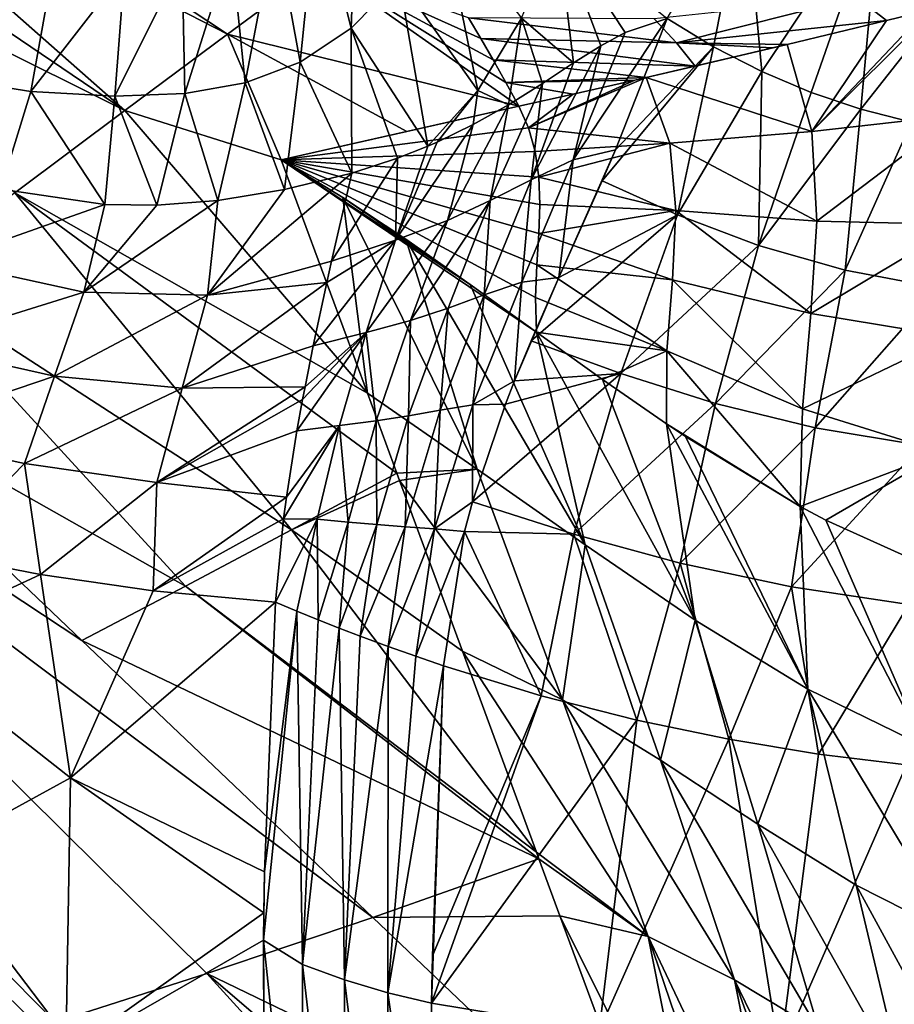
# Model space of a CAD drawing. Header units: millimetres. Extents: x -84 to 84, y -375 to 242.
# Tile 59 of 166: x -22 to -5, y 13 to 32. Entities that reach past the tile are written whole.
import ezdxf

# ---------------------------------------------------------------- set-up
doc = ezdxf.new("R2010")
doc.units = ezdxf.units.MM
doc.header["$LTSCALE"] = 81.481481
for name, color, linetype in [('10', 7, 'CONTINUOUS'), ('12', 7, 'CONTINUOUS'), ('13', 7, 'CONTINUOUS'), ('14', 7, 'CONTINUOUS'), ('19', 7, 'CONTINUOUS'), ('20', 7, 'CONTINUOUS'), ('22', 7, 'CONTINUOUS'), ('23', 7, 'CONTINUOUS'), ('25', 7, 'CONTINUOUS'), ('26', 7, 'CONTINUOUS'), ('28', 7, 'CONTINUOUS'), ('6', 7, 'CONTINUOUS'), ('8', 7, 'CONTINUOUS'), ('9', 7, 'CONTINUOUS')]:
    doc.layers.add(name, color=color, linetype=linetype)

msp = doc.modelspace()

# ---------------------------------------------------------------- linework, layer by layer
at = {"layer": '10', "color": 7, "linetype": 'CONTINUOUS', "true_color": 0x69ffac}
for points in [[(-16.403, 34.25, -12.362), (-15.631, 35.086, -12.825), (-15.748, 31.678, -15.052), (-16.403, 34.25, -12.362)], [(-15.748, 31.678, -15.052), (-15.631, 35.086, -12.825), (-14.829, 32.623, -15.532), (-15.748, 31.678, -15.052)], [(-17.213, 33.656, -11.809), (-16.403, 34.25, -12.362), (-16.734, 31.028, -14.428), (-17.213, 33.656, -11.809)], [(-16.734, 31.028, -14.428), (-16.403, 34.25, -12.362), (-15.748, 31.678, -15.052), (-16.734, 31.028, -14.428)], [(-14.829, 32.623, -15.532), (-14.009, 33.894, -15.884), (-13.315, 30.482, -18.036), (-14.829, 32.623, -15.532)], [(-13.315, 30.482, -18.036), (-14.009, 33.894, -15.884), (-12.475, 31.874, -18.356), (-13.315, 30.482, -18.036)], [(-18.062, 33.25, -11.13), (-17.213, 33.656, -11.809), (-17.789, 30.626, -13.629), (-18.062, 33.25, -11.13)], [(-17.789, 30.626, -13.629), (-17.213, 33.656, -11.809), (-16.734, 31.028, -14.428), (-17.789, 30.626, -13.629)], [(-11.471, 31.012, -19.467), (-12.475, 31.874, -18.356), (-11.777, 33.573, -18.534), (-11.471, 31.012, -19.467)], [(-9.668, 31.867, -20.62), (-10.476, 31.596, -20.105), (-11.777, 33.573, -18.534), (-9.668, 31.867, -20.62)], [(-10.476, 31.596, -20.105), (-10.946, 31.341, -19.805), (-11.777, 33.573, -18.534), (-10.476, 31.596, -20.105)], [(-10.946, 31.341, -19.805), (-11.471, 31.012, -19.467), (-11.777, 33.573, -18.534), (-10.946, 31.341, -19.805)], [(-19, 32.976, -10.281), (-18.062, 33.25, -11.13), (-18.953, 30.42, -12.619), (-19, 32.976, -10.281)], [(-18.953, 30.42, -12.619), (-18.062, 33.25, -11.13), (-17.789, 30.626, -13.629), (-18.953, 30.42, -12.619)], [(-20.113, 32.786, -9.226), (-19, 32.976, -10.281), (-20.296, 30.368, -11.367), (-20.113, 32.786, -9.226)], [(-20.296, 30.368, -11.367), (-19, 32.976, -10.281), (-18.953, 30.42, -12.619), (-20.296, 30.368, -11.367)], [(-23.317, 32.729, -6.515), (-21.518, 32.674, -7.954), (-23.891, 30.774, -8.131), (-23.317, 32.729, -6.515)], [(-23.891, 30.774, -8.131), (-21.518, 32.674, -7.954), (-21.912, 30.462, -9.86), (-23.891, 30.774, -8.131)], [(-21.518, 32.674, -7.954), (-20.113, 32.786, -9.226), (-21.912, 30.462, -9.86), (-21.518, 32.674, -7.954)], [(-21.912, 30.462, -9.86), (-20.113, 32.786, -9.226), (-20.296, 30.368, -11.367), (-21.912, 30.462, -9.86)], [(-14.273, 29.407, -17.568), (-15.748, 31.678, -15.052), (-14.829, 32.623, -15.532), (-14.273, 29.407, -17.568)], [(-14.273, 29.407, -17.568), (-14.829, 32.623, -15.532), (-13.315, 30.482, -18.036), (-14.273, 29.407, -17.568)], [(-12.725, 30.204, -18.641), (-13.315, 30.482, -18.036), (-12.475, 31.874, -18.356), (-12.725, 30.204, -18.641)], [(-12.07, 30.617, -19.076), (-12.725, 30.204, -18.641), (-12.475, 31.874, -18.356), (-12.07, 30.617, -19.076)], [(-11.471, 31.012, -19.467), (-12.07, 30.617, -19.076), (-12.475, 31.874, -18.356), (-11.471, 31.012, -19.467)], [(-15.737, 28.89, -16.494), (-16.734, 31.028, -14.428), (-15.748, 31.678, -15.052), (-15.737, 28.89, -16.494)], [(-14.859, 29.175, -17.145), (-15.737, 28.89, -16.494), (-15.748, 31.678, -15.052), (-14.859, 29.175, -17.145)], [(-14.273, 29.407, -17.568), (-14.859, 29.175, -17.145), (-15.748, 31.678, -15.052), (-14.273, 29.407, -17.568)], [(-17.033, 28.571, -15.497), (-17.789, 30.626, -13.629), (-16.734, 31.028, -14.428), (-17.033, 28.571, -15.497)], [(-15.737, 28.89, -16.494), (-17.033, 28.571, -15.497), (-16.734, 31.028, -14.428), (-15.737, 28.89, -16.494)], [(-22.492, 28.58, -10.869), (-23.891, 30.774, -8.131), (-21.912, 30.462, -9.86), (-22.492, 28.58, -10.869)], [(-18.317, 28.364, -14.466), (-18.953, 30.42, -12.619), (-17.789, 30.626, -13.629), (-18.317, 28.364, -14.466)], [(-17.033, 28.571, -15.497), (-18.317, 28.364, -14.466), (-17.789, 30.626, -13.629), (-17.033, 28.571, -15.497)], [(-20.49, 28.285, -12.639), (-22.492, 28.58, -10.869), (-21.912, 30.462, -9.86), (-20.49, 28.285, -12.639)], [(-20.49, 28.285, -12.639), (-21.912, 30.462, -9.86), (-20.296, 30.368, -11.367), (-20.49, 28.285, -12.639)], [(-19.491, 28.273, -13.492), (-20.49, 28.285, -12.639), (-20.296, 30.368, -11.367), (-19.491, 28.273, -13.492)], [(-19.491, 28.273, -13.492), (-20.296, 30.368, -11.367), (-18.953, 30.42, -12.619), (-19.491, 28.273, -13.492)], [(-18.317, 28.364, -14.466), (-19.491, 28.273, -13.492), (-18.953, 30.42, -12.619), (-18.317, 28.364, -14.466)], [(-14.097, 29.484, -17.693), (-14.273, 29.407, -17.568), (-13.315, 30.482, -18.036), (-14.097, 29.484, -17.693)], [(-13.402, 29.822, -18.179), (-14.097, 29.484, -17.693), (-13.315, 30.482, -18.036), (-13.402, 29.822, -18.179)], [(-12.725, 30.204, -18.641), (-13.402, 29.822, -18.179), (-13.315, 30.482, -18.036), (-12.725, 30.204, -18.641)]]:
    msp.add_3dface(points, dxfattribs=at)
at = {"layer": '12', "color": 7, "linetype": 'CONTINUOUS', "true_color": 0x69ffac}
for points in [[(-17.205, 20.63, -17.761), (-16.795, 20.458, -18.077), (-17.415, 15.442, -18.267), (-17.205, 20.63, -17.761)], [(-17.415, 15.442, -18.267), (-16.795, 20.458, -18.077), (-17.438, 14.127, -18.331), (-17.415, 15.442, -18.267)], [(-17.438, 14.127, -18.331), (-16.795, 20.458, -18.077), (-16.683, 13.659, -18.875), (-17.438, 14.127, -18.331)], [(-16.795, 20.458, -18.077), (-16.386, 20.293, -18.384), (-16.683, 13.659, -18.875), (-16.795, 20.458, -18.077)], [(-16.386, 20.293, -18.384), (-15.979, 20.132, -18.683), (-16.683, 13.659, -18.875), (-16.386, 20.293, -18.384)], [(-16.683, 13.659, -18.875), (-15.979, 20.132, -18.683), (-15.875, 13.362, -19.434), (-16.683, 13.659, -18.875)], [(-15.979, 20.132, -18.683), (-15.574, 19.978, -18.974), (-15.875, 13.362, -19.434), (-15.979, 20.132, -18.683)], [(-15.574, 19.978, -18.974), (-15.037, 19.779, -19.347), (-15.875, 13.362, -19.434), (-15.574, 19.978, -18.974)], [(-15.875, 13.362, -19.434), (-15.037, 19.779, -19.347), (-15.041, 13.113, -19.988), (-15.875, 13.362, -19.434)], [(-15.037, 19.779, -19.347), (-14.503, 19.59, -19.706), (-15.041, 13.113, -19.988), (-15.037, 19.779, -19.347)], [(-14.503, 19.59, -19.706), (-13.974, 19.408, -20.049), (-15.041, 13.113, -19.988), (-14.503, 19.59, -19.706)], [(-15.041, 13.113, -19.988), (-13.974, 19.408, -20.049), (-14.202, 12.913, -20.514), (-15.041, 13.113, -19.988)], [(-14.202, 12.913, -20.514), (-13.974, 19.408, -20.049), (-14.185, 13.825, -20.474), (-14.202, 12.913, -20.514)], [(-17.43, 14.649, -18.309), (-17.415, 15.442, -18.267), (-17.438, 14.127, -18.331), (-17.43, 14.649, -18.309)], [(-16.68, 6.956, -18.84), (-17.397, 7.535, -18.327), (-17.438, 14.127, -18.331), (-16.68, 6.956, -18.84)], [(-16.68, 6.956, -18.84), (-17.438, 14.127, -18.331), (-16.683, 13.659, -18.875), (-16.68, 6.956, -18.84)], [(-17.438, 14.127, -18.331), (-17.397, 7.535, -18.327), (-17.418, 8.401, -18.358), (-17.438, 14.127, -18.331)], [(-15.879, 6.683, -19.419), (-16.68, 6.956, -18.84), (-16.683, 13.659, -18.875), (-15.879, 6.683, -19.419)], [(-15.879, 6.683, -19.419), (-16.683, 13.659, -18.875), (-15.875, 13.362, -19.434), (-15.879, 6.683, -19.419)], [(-15.037, 6.492, -20.007), (-15.879, 6.683, -19.419), (-15.875, 13.362, -19.434), (-15.037, 6.492, -20.007)], [(-15.037, 6.492, -20.007), (-15.875, 13.362, -19.434), (-15.041, 13.113, -19.988), (-15.037, 6.492, -20.007)], [(-15.037, 6.492, -20.007), (-15.041, 13.113, -19.988), (-14.217, 7.312, -20.575), (-15.037, 6.492, -20.007)], [(-15.041, 13.113, -19.988), (-14.202, 12.913, -20.514), (-14.217, 7.312, -20.575), (-15.041, 13.113, -19.988)]]:
    msp.add_3dface(points, dxfattribs=at)
at = {"layer": '13', "color": 7, "linetype": 'CONTINUOUS', "true_color": 0x69ffac}
for points in [[(-13.974, 19.408, -20.049), (-12.092, 18.829, -21.166), (-14.185, 13.825, -20.474), (-13.974, 19.408, -20.049)], [(-12.092, 18.829, -21.166), (-10.253, 18.359, -22.097), (-14.202, 12.913, -20.514), (-12.092, 18.829, -21.166)], [(-12.092, 18.829, -21.166), (-14.202, 12.913, -20.514), (-14.185, 13.825, -20.474), (-12.092, 18.829, -21.166)], [(-14.202, 12.913, -20.514), (-10.253, 18.359, -22.097), (-10.977, 12.379, -22.211), (-14.202, 12.913, -20.514)], [(-10.253, 18.359, -22.097), (-8.481, 17.991, -22.845), (-10.977, 12.379, -22.211), (-10.253, 18.359, -22.097)], [(-8.481, 17.991, -22.845), (-7.502, 11.913, -23.515), (-10.977, 12.379, -22.211), (-8.481, 17.991, -22.845)], [(-8.481, 17.991, -22.845), (-6.755, 17.708, -23.432), (-7.502, 11.913, -23.515), (-8.481, 17.991, -22.845)], [(-6.755, 17.708, -23.432), (-5.063, 17.499, -23.875), (-7.502, 11.913, -23.515), (-6.755, 17.708, -23.432)], [(-5.063, 17.499, -23.875), (-3.833, 11.594, -24.34), (-7.502, 11.913, -23.515), (-5.063, 17.499, -23.875)], [(-14.217, 7.312, -20.575), (-14.202, 12.913, -20.514), (-10.977, 12.379, -22.211), (-14.217, 7.312, -20.575)]]:
    msp.add_3dface(points, dxfattribs=at)
at = {"layer": '14', "color": 7, "linetype": 'CONTINUOUS', "true_color": 0x69ffac}
for points in [[(-23.743, 21.552, -12.623), (-21.729, 21.161, -14.287), (-24.498, 19.879, -12.352), (-23.743, 21.552, -12.623)], [(-21.729, 21.161, -14.287), (-21.15, 17.247, -15.357), (-24.498, 19.879, -12.352), (-21.729, 21.161, -14.287)], [(-21.729, 21.161, -14.287), (-19.558, 20.847, -16.012), (-21.15, 17.247, -15.357), (-21.729, 21.161, -14.287)], [(-19.558, 20.847, -16.012), (-17.205, 20.63, -17.761), (-21.15, 17.247, -15.357), (-19.558, 20.847, -16.012)], [(-17.205, 20.63, -17.761), (-17.415, 15.442, -18.267), (-21.15, 17.247, -15.357), (-17.205, 20.63, -17.761)], [(-21.15, 17.247, -15.357), (-24.669, 15.322, -12.566), (-24.498, 19.879, -12.352), (-21.15, 17.247, -15.357)], [(-21.24, 11.939, -15.442), (-24.669, 15.322, -12.566), (-21.15, 17.247, -15.357), (-21.24, 11.939, -15.442)], [(-17.43, 14.649, -18.309), (-21.24, 11.939, -15.442), (-21.15, 17.247, -15.357), (-17.43, 14.649, -18.309)], [(-17.415, 15.442, -18.267), (-17.43, 14.649, -18.309), (-21.15, 17.247, -15.357), (-17.415, 15.442, -18.267)], [(-21.24, 11.939, -15.442), (-23.994, 10.591, -12.807), (-24.669, 15.322, -12.566), (-21.24, 11.939, -15.442)], [(-17.43, 14.649, -18.309), (-17.438, 14.127, -18.331), (-21.24, 11.939, -15.442), (-17.43, 14.649, -18.309)], [(-17.438, 14.127, -18.331), (-17.418, 8.401, -18.358), (-21.24, 11.939, -15.442), (-17.438, 14.127, -18.331)]]:
    msp.add_3dface(points, dxfattribs=at)
at = {"layer": '19', "color": 7, "linetype": 'CONTINUOUS', "true_color": 0x69ffac}
for points in [[(-4.686, 32.015, 13.807), (-6.887, 29.689, 15.775), (-4.509, 32.059, 13.766), (-4.686, 32.015, 13.807)], [(-4.509, 32.059, 13.766), (-6.887, 29.689, 15.775), (-4.101, 30.004, 15.141), (-4.509, 32.059, 13.766)], [(-5.446, 31.83, 14.006), (-6.887, 29.689, 15.775), (-4.686, 32.015, 13.807), (-5.446, 31.83, 14.006)], [(-7.361, 31.368, 14.66), (-6.887, 29.689, 15.775), (-5.446, 31.83, 14.006), (-7.361, 31.368, 14.66)], [(-9.133, 30.949, 15.471), (-10.073, 30.731, 15.985), (-7.361, 31.368, 14.66), (-9.133, 30.949, 15.471)], [(-7.361, 31.368, 14.66), (-10.073, 30.731, 15.985), (-6.887, 29.689, 15.775), (-7.361, 31.368, 14.66)], [(-7.64, 31.301, 14.774), (-9.133, 30.949, 15.471), (-7.361, 31.368, 14.66), (-7.64, 31.301, 14.774)], [(-10.073, 30.731, 15.985), (-10.291, 30.68, 16.113), (-12.338, 29.759, 17.809), (-10.073, 30.731, 15.985)], [(-9.62, 29.466, 16.753), (-10.073, 30.731, 15.985), (-12.338, 29.759, 17.809), (-9.62, 29.466, 16.753)], [(-10.073, 30.731, 15.985), (-9.62, 29.466, 16.753), (-6.887, 29.689, 15.775), (-10.073, 30.731, 15.985)], [(-10.291, 30.68, 16.113), (-11.477, 30.41, 16.862), (-12.338, 29.759, 17.809), (-10.291, 30.68, 16.113)], [(-11.477, 30.41, 16.862), (-12.522, 30.176, 17.603), (-12.338, 29.759, 17.809), (-11.477, 30.41, 16.862)], [(-6.887, 29.689, 15.775), (-6.789, 27.963, 16.91), (-4.101, 30.004, 15.141), (-6.887, 29.689, 15.775)], [(-4.101, 30.004, 15.141), (-6.789, 27.963, 16.91), (-4.045, 27.9, 16.477), (-4.101, 30.004, 15.141)], [(-12.211, 29.306, 18.057), (-9.62, 29.466, 16.753), (-12.338, 29.759, 17.809), (-12.211, 29.306, 18.057)], [(-6.887, 29.689, 15.775), (-9.62, 29.466, 16.753), (-6.789, 27.963, 16.91), (-6.887, 29.689, 15.775)], [(-12.141, 28.814, 18.345), (-9.62, 29.466, 16.753), (-12.211, 29.306, 18.057), (-12.141, 28.814, 18.345)], [(-9.499, 28.169, 17.599), (-9.62, 29.466, 16.753), (-12.141, 28.814, 18.345), (-9.499, 28.169, 17.599)], [(-9.62, 29.466, 16.753), (-9.499, 28.169, 17.599), (-6.789, 27.963, 16.91), (-9.62, 29.466, 16.753)], [(-12.121, 28.285, 18.665), (-9.499, 28.169, 17.599), (-12.141, 28.814, 18.345), (-12.121, 28.285, 18.665)], [(-12.14, 27.724, 19.008), (-9.499, 28.169, 17.599), (-12.121, 28.285, 18.665), (-12.14, 27.724, 19.008)], [(-9.565, 26.837, 18.458), (-9.499, 28.169, 17.599), (-12.14, 27.724, 19.008), (-9.565, 26.837, 18.458)], [(-9.499, 28.169, 17.599), (-9.565, 26.837, 18.458), (-6.902, 26.185, 18.011), (-9.499, 28.169, 17.599)], [(-6.789, 27.963, 16.91), (-9.499, 28.169, 17.599), (-6.902, 26.185, 18.011), (-6.789, 27.963, 16.91)], [(-6.789, 27.963, 16.91), (-6.902, 26.185, 18.011), (-4.045, 27.9, 16.477), (-6.789, 27.963, 16.91)], [(-4.045, 27.9, 16.477), (-6.902, 26.185, 18.011), (-4.185, 25.736, 17.738), (-4.045, 27.9, 16.477)], [(-12.176, 27.126, 19.361), (-9.565, 26.837, 18.458), (-12.14, 27.724, 19.008), (-12.176, 27.126, 19.361)], [(-12.202, 26.494, 19.713), (-9.677, 25.469, 19.269), (-12.176, 27.126, 19.361), (-12.202, 26.494, 19.713)], [(-9.677, 25.469, 19.269), (-9.565, 26.837, 18.458), (-12.176, 27.126, 19.361), (-9.677, 25.469, 19.269)], [(-9.565, 26.837, 18.458), (-9.677, 25.469, 19.269), (-7.067, 24.354, 19.035), (-9.565, 26.837, 18.458)], [(-6.902, 26.185, 18.011), (-9.565, 26.837, 18.458), (-7.067, 24.354, 19.035), (-6.902, 26.185, 18.011)], [(-12.184, 25.829, 20.042), (-9.677, 25.469, 19.269), (-12.202, 26.494, 19.713), (-12.184, 25.829, 20.042)], [(-6.902, 26.185, 18.011), (-7.067, 24.354, 19.035), (-4.185, 25.736, 17.738), (-6.902, 26.185, 18.011)], [(-10.914, 24.92, 20.004), (-9.677, 25.469, 19.269), (-12.184, 25.829, 20.042), (-10.914, 24.92, 20.004)], [(-4.185, 25.736, 17.738), (-7.067, 24.354, 19.035), (-4.373, 23.51, 18.895), (-4.185, 25.736, 17.738)], [(-9.679, 24.064, 19.976), (-9.677, 25.469, 19.269), (-10.914, 24.92, 20.004), (-9.679, 24.064, 19.976)], [(-9.677, 25.469, 19.269), (-9.679, 24.064, 19.976), (-7.108, 22.472, 19.942), (-9.677, 25.469, 19.269)], [(-7.067, 24.354, 19.035), (-9.677, 25.469, 19.269), (-7.108, 22.472, 19.942), (-7.067, 24.354, 19.035)], [(-7.067, 24.354, 19.035), (-7.108, 22.472, 19.942), (-4.373, 23.51, 18.895), (-7.067, 24.354, 19.035)], [(-7.108, 22.472, 19.942), (-9.679, 24.064, 19.976), (-9.315, 23.821, 19.97), (-7.108, 22.472, 19.942)], [(-4.373, 23.51, 18.895), (-7.108, 22.472, 19.942), (-6.615, 22.207, 19.938), (-4.373, 23.51, 18.895)], [(-4.442, 21.229, 19.929), (-4.373, 23.51, 18.895), (-6.615, 22.207, 19.938), (-4.442, 21.229, 19.929)]]:
    msp.add_3dface(points, dxfattribs=at)
at = {"layer": '20', "color": 7, "linetype": 'CONTINUOUS', "true_color": 0x69ffac}
for points in [[(-12.338, 29.759, 17.809), (-12.522, 30.176, 17.603), (-17.098, 29.142, 20.313), (-12.338, 29.759, 17.809)], [(-17.098, 29.142, 20.313), (-12.522, 30.176, 17.603), (-14.68, 29.69, 19.04), (-17.098, 29.142, 20.313)], [(-12.211, 29.306, 18.057), (-12.338, 29.759, 17.809), (-17.098, 29.142, 20.313), (-12.211, 29.306, 18.057)], [(-12.141, 28.814, 18.345), (-12.211, 29.306, 18.057), (-17.098, 29.142, 20.313), (-12.141, 28.814, 18.345)], [(-12.184, 25.829, 20.042), (-12.202, 26.494, 19.713), (-17.098, 29.142, 20.313), (-12.184, 25.829, 20.042)], [(-12.184, 25.829, 20.042), (-17.098, 29.142, 20.313), (-13.46, 26.747, 20.092), (-12.184, 25.829, 20.042)], [(-12.202, 26.494, 19.713), (-12.176, 27.126, 19.361), (-17.098, 29.142, 20.313), (-12.202, 26.494, 19.713)], [(-12.176, 27.126, 19.361), (-12.14, 27.724, 19.008), (-17.098, 29.142, 20.313), (-12.176, 27.126, 19.361)], [(-12.14, 27.724, 19.008), (-12.121, 28.285, 18.665), (-17.098, 29.142, 20.313), (-12.14, 27.724, 19.008)], [(-12.121, 28.285, 18.665), (-12.141, 28.814, 18.345), (-17.098, 29.142, 20.313), (-12.121, 28.285, 18.665)], [(-13.46, 26.747, 20.092), (-17.098, 29.142, 20.313), (-15.911, 28.419, 20.227), (-13.46, 26.747, 20.092)], [(-14.7, 27.616, 20.153), (-13.46, 26.747, 20.092), (-15.911, 28.419, 20.227), (-14.7, 27.616, 20.153)]]:
    msp.add_3dface(points, dxfattribs=at)
at = {"layer": '22', "color": 7, "linetype": 'CONTINUOUS', "true_color": 0x69ffac}
for points in [[(-15.911, 28.419, 20.227), (-17.098, 29.142, 20.313), (-15.438, 24.657, 21.616), (-15.911, 28.419, 20.227)], [(-14.7, 27.616, 20.153), (-15.911, 28.419, 20.227), (-13.324, 23.19, 21.545), (-14.7, 27.616, 20.153)], [(-13.324, 23.19, 21.545), (-15.911, 28.419, 20.227), (-15.438, 24.657, 21.616), (-13.324, 23.19, 21.545)], [(-13.46, 26.747, 20.092), (-14.7, 27.616, 20.153), (-11.244, 21.734, 21.455), (-13.46, 26.747, 20.092)], [(-11.244, 21.734, 21.455), (-14.7, 27.616, 20.153), (-13.324, 23.19, 21.545), (-11.244, 21.734, 21.455)], [(-12.184, 25.829, 20.042), (-13.46, 26.747, 20.092), (-11.244, 21.734, 21.455), (-12.184, 25.829, 20.042)], [(-10.914, 24.92, 20.004), (-12.184, 25.829, 20.042), (-9.13, 20.284, 21.375), (-10.914, 24.92, 20.004)], [(-9.13, 20.284, 21.375), (-12.184, 25.829, 20.042), (-11.244, 21.734, 21.455), (-9.13, 20.284, 21.375)], [(-9.679, 24.064, 19.976), (-10.914, 24.92, 20.004), (-9.13, 20.284, 21.375), (-9.679, 24.064, 19.976)], [(-13.324, 23.19, 21.545), (-15.438, 24.657, 21.616), (-14.869, 23.116, 21.973), (-13.324, 23.19, 21.545)], [(-9.315, 23.821, 19.97), (-9.679, 24.064, 19.976), (-6.964, 18.955, 21.307), (-9.315, 23.821, 19.97)], [(-6.964, 18.955, 21.307), (-9.679, 24.064, 19.976), (-9.13, 20.284, 21.375), (-6.964, 18.955, 21.307)], [(-7.108, 22.472, 19.942), (-9.315, 23.821, 19.97), (-6.964, 18.955, 21.307), (-7.108, 22.472, 19.942)], [(-14.817, 22.973, 22.004), (-13.324, 23.19, 21.545), (-14.869, 23.116, 21.973), (-14.817, 22.973, 22.004)], [(-11.685, 18.754, 22.519), (-13.324, 23.19, 21.545), (-14.817, 22.973, 22.004), (-11.685, 18.754, 22.519)], [(-11.244, 21.734, 21.455), (-13.324, 23.19, 21.545), (-11.685, 18.754, 22.519), (-11.244, 21.734, 21.455)], [(-13.609, 19.691, 22.645), (-11.685, 18.754, 22.519), (-14.817, 22.973, 22.004), (-13.609, 19.691, 22.645)], [(-6.615, 22.207, 19.938), (-7.108, 22.472, 19.942), (-4.731, 17.866, 21.253), (-6.615, 22.207, 19.938)], [(-4.731, 17.866, 21.253), (-7.108, 22.472, 19.942), (-6.964, 18.955, 21.307), (-4.731, 17.866, 21.253)], [(-4.442, 21.229, 19.929), (-6.615, 22.207, 19.938), (-4.731, 17.866, 21.253), (-4.442, 21.229, 19.929)], [(-9.797, 17.587, 22.433), (-11.244, 21.734, 21.455), (-11.685, 18.754, 22.519), (-9.797, 17.587, 22.433)], [(-9.13, 20.284, 21.375), (-11.244, 21.734, 21.455), (-9.797, 17.587, 22.433), (-9.13, 20.284, 21.375)], [(-7.923, 16.356, 22.371), (-9.13, 20.284, 21.375), (-9.797, 17.587, 22.433), (-7.923, 16.356, 22.371)], [(-6.964, 18.955, 21.307), (-9.13, 20.284, 21.375), (-7.923, 16.356, 22.371), (-6.964, 18.955, 21.307)], [(-11.685, 18.754, 22.519), (-13.609, 19.691, 22.645), (-10.037, 14.194, 23.288), (-11.685, 18.754, 22.519)], [(-10.037, 14.194, 23.288), (-13.609, 19.691, 22.645), (-12.186, 15.82, 23.241), (-10.037, 14.194, 23.288)], [(-6.032, 15.187, 22.327), (-6.964, 18.955, 21.307), (-7.923, 16.356, 22.371), (-6.032, 15.187, 22.327)], [(-4.731, 17.866, 21.253), (-6.964, 18.955, 21.307), (-4.097, 14.203, 22.299), (-4.731, 17.866, 21.253)], [(-4.097, 14.203, 22.299), (-6.964, 18.955, 21.307), (-6.032, 15.187, 22.327), (-4.097, 14.203, 22.299)], [(-9.797, 17.587, 22.433), (-11.685, 18.754, 22.519), (-8.37, 13.359, 23.227), (-9.797, 17.587, 22.433)], [(-8.37, 13.359, 23.227), (-11.685, 18.754, 22.519), (-10.037, 14.194, 23.288), (-8.37, 13.359, 23.227)], [(-7.923, 16.356, 22.371), (-9.797, 17.587, 22.433), (-6.746, 12.378, 23.189), (-7.923, 16.356, 22.371)], [(-6.746, 12.378, 23.189), (-9.797, 17.587, 22.433), (-8.37, 13.359, 23.227), (-6.746, 12.378, 23.189)], [(-6.032, 15.187, 22.327), (-7.923, 16.356, 22.371), (-5.128, 11.384, 23.165), (-6.032, 15.187, 22.327)], [(-5.128, 11.384, 23.165), (-7.923, 16.356, 22.371), (-6.746, 12.378, 23.189), (-5.128, 11.384, 23.165)], [(-12.139, 15.693, 23.258), (-10.037, 14.194, 23.288), (-12.186, 15.82, 23.241), (-12.139, 15.693, 23.258)], [(-11.734, 14.594, 23.397), (-10.037, 14.194, 23.288), (-12.139, 15.693, 23.258), (-11.734, 14.594, 23.397)], [(-4.097, 14.203, 22.299), (-6.032, 15.187, 22.327), (-3.483, 10.512, 23.152), (-4.097, 14.203, 22.299)], [(-3.483, 10.512, 23.152), (-6.032, 15.187, 22.327), (-5.128, 11.384, 23.165), (-3.483, 10.512, 23.152)], [(-9.749, 9.241, 23.888), (-9.031, 9.175, 23.894), (-11.734, 14.594, 23.397), (-9.749, 9.241, 23.888)], [(-9.031, 9.175, 23.894), (-10.037, 14.194, 23.288), (-11.734, 14.594, 23.397), (-9.031, 9.175, 23.894)], [(-9.031, 9.175, 23.894), (-8.271, 9.011, 23.897), (-10.037, 14.194, 23.288), (-9.031, 9.175, 23.894)], [(-8.271, 9.011, 23.897), (-7.456, 8.746, 23.895), (-10.037, 14.194, 23.288), (-8.271, 9.011, 23.897)], [(-7.456, 8.746, 23.895), (-8.37, 13.359, 23.227), (-10.037, 14.194, 23.288), (-7.456, 8.746, 23.895)], [(-7.456, 8.746, 23.895), (-6.615, 8.395, 23.89), (-8.37, 13.359, 23.227), (-7.456, 8.746, 23.895)], [(-6.615, 8.395, 23.89), (-5.766, 7.99, 23.882), (-8.37, 13.359, 23.227), (-6.615, 8.395, 23.89)], [(-5.766, 7.99, 23.882), (-6.746, 12.378, 23.189), (-8.37, 13.359, 23.227), (-5.766, 7.99, 23.882)]]:
    msp.add_3dface(points, dxfattribs=at)
at = {"layer": '23', "color": 7, "linetype": 'CONTINUOUS', "true_color": 0x69ffac}
for points in [[(-34.687, 25.993, 21.525), (-21.449, 12.546, 22.386), (-33.145, 27.966, 22.271), (-34.687, 25.993, 21.525)], [(-20.93, 19.896, 23.184), (-26.528, 25.232, 22.832), (-33.145, 27.966, 22.271), (-20.93, 19.896, 23.184)], [(-15.331, 14.561, 23.536), (-20.93, 19.896, 23.184), (-33.145, 27.966, 22.271), (-15.331, 14.561, 23.536)], [(-18.53, 13.486, 23.247), (-15.331, 14.561, 23.536), (-33.145, 27.966, 22.271), (-18.53, 13.486, 23.247)], [(-21.449, 12.546, 22.386), (-18.53, 13.486, 23.247), (-33.145, 27.966, 22.271), (-21.449, 12.546, 22.386)], [(-24.063, 11.75, 20.989), (-21.449, 12.546, 22.386), (-34.687, 25.993, 21.525), (-24.063, 11.75, 20.989)], [(-9.749, 9.241, 23.888), (-15.331, 14.561, 23.536), (-18.53, 13.486, 23.247), (-9.749, 9.241, 23.888)], [(-6.267, 0, 23.665), (-18.53, 13.486, 23.247), (-21.449, 12.546, 22.386), (-6.267, 0, 23.665)], [(-6.267, 0, 23.665), (-7.919, 4.398, 23.998), (-18.53, 13.486, 23.247), (-6.267, 0, 23.665)], [(-7.919, 4.398, 23.998), (-9.749, 9.241, 23.888), (-18.53, 13.486, 23.247), (-7.919, 4.398, 23.998)]]:
    msp.add_3dface(points, dxfattribs=at)
at = {"layer": '25', "color": 7, "linetype": 'CONTINUOUS', "true_color": 0x69ffac}
for points in [[(-26.838, 36.039, 20.216), (-18.129, 31.566, 19.423), (-26.176, 36.885, 19.437), (-26.838, 36.039, 20.216)], [(-18.129, 31.566, 19.423), (-16.352, 32.876, 17.646), (-26.176, 36.885, 19.437), (-18.129, 31.566, 19.423)], [(-27.544, 35.135, 20.891), (-20.108, 30.096, 20.87), (-26.838, 36.039, 20.216), (-27.544, 35.135, 20.891)], [(-20.108, 30.096, 20.87), (-18.129, 31.566, 19.423), (-26.838, 36.039, 20.216), (-20.108, 30.096, 20.87)], [(-28.288, 34.182, 21.457), (-20.108, 30.096, 20.87), (-27.544, 35.135, 20.891), (-28.288, 34.182, 21.457)], [(-22.219, 28.512, 21.942), (-20.108, 30.096, 20.87), (-28.288, 34.182, 21.457), (-22.219, 28.512, 21.942)], [(-12.522, 30.176, 17.603), (-16.352, 32.876, 17.646), (-18.129, 31.566, 19.423), (-12.522, 30.176, 17.603)], [(-16.352, 32.876, 17.646), (-12.522, 30.176, 17.603), (-12.771, 30.634, 17.388), (-16.352, 32.876, 17.646)], [(-13.492, 31.876, 16.78), (-16.352, 32.876, 17.646), (-13.257, 31.482, 16.978), (-13.492, 31.876, 16.78)], [(-13.257, 31.482, 16.978), (-16.352, 32.876, 17.646), (-13.016, 31.069, 17.18), (-13.257, 31.482, 16.978)], [(-13.016, 31.069, 17.18), (-16.352, 32.876, 17.646), (-12.771, 30.634, 17.388), (-13.016, 31.069, 17.18)], [(-17.098, 29.142, 20.313), (-18.129, 31.566, 19.423), (-20.108, 30.096, 20.87), (-17.098, 29.142, 20.313)], [(-14.68, 29.69, 19.04), (-12.522, 30.176, 17.603), (-18.129, 31.566, 19.423), (-14.68, 29.69, 19.04)], [(-17.098, 29.142, 20.313), (-14.68, 29.69, 19.04), (-18.129, 31.566, 19.423), (-17.098, 29.142, 20.313)], [(-15.438, 24.657, 21.616), (-20.108, 30.096, 20.87), (-22.219, 28.512, 21.942), (-15.438, 24.657, 21.616)], [(-15.438, 24.657, 21.616), (-17.098, 29.142, 20.313), (-20.108, 30.096, 20.87), (-15.438, 24.657, 21.616)], [(-22.219, 28.512, 21.942), (-24.386, 26.871, 22.603), (-16.896, 22.023, 22.637), (-22.219, 28.512, 21.942)], [(-14.869, 23.116, 21.973), (-15.438, 24.657, 21.616), (-22.219, 28.512, 21.942), (-14.869, 23.116, 21.973)], [(-14.869, 23.116, 21.973), (-22.219, 28.512, 21.942), (-16.896, 22.023, 22.637), (-14.869, 23.116, 21.973)], [(-24.386, 26.871, 22.603), (-26.528, 25.232, 22.832), (-18.938, 20.941, 23.043), (-24.386, 26.871, 22.603)], [(-16.896, 22.023, 22.637), (-24.386, 26.871, 22.603), (-18.938, 20.941, 23.043), (-16.896, 22.023, 22.637)], [(-26.528, 25.232, 22.832), (-20.93, 19.896, 23.184), (-18.938, 20.941, 23.043), (-26.528, 25.232, 22.832)], [(-14.817, 22.973, 22.004), (-14.869, 23.116, 21.973), (-16.896, 22.023, 22.637), (-14.817, 22.973, 22.004)], [(-13.609, 19.691, 22.645), (-14.817, 22.973, 22.004), (-16.896, 22.023, 22.637), (-13.609, 19.691, 22.645)], [(-12.186, 15.82, 23.241), (-16.896, 22.023, 22.637), (-18.938, 20.941, 23.043), (-12.186, 15.82, 23.241)], [(-12.186, 15.82, 23.241), (-13.609, 19.691, 22.645), (-16.896, 22.023, 22.637), (-12.186, 15.82, 23.241)], [(-20.93, 19.896, 23.184), (-12.139, 15.693, 23.258), (-18.938, 20.941, 23.043), (-20.93, 19.896, 23.184)], [(-12.139, 15.693, 23.258), (-12.186, 15.82, 23.241), (-18.938, 20.941, 23.043), (-12.139, 15.693, 23.258)], [(-12.139, 15.693, 23.258), (-20.93, 19.896, 23.184), (-15.331, 14.561, 23.536), (-12.139, 15.693, 23.258)], [(-11.734, 14.594, 23.397), (-12.139, 15.693, 23.258), (-15.331, 14.561, 23.536), (-11.734, 14.594, 23.397)], [(-9.749, 9.241, 23.888), (-11.734, 14.594, 23.397), (-15.331, 14.561, 23.536), (-9.749, 9.241, 23.888)]]:
    msp.add_3dface(points, dxfattribs=at)
at = {"layer": '26', "color": 7, "linetype": 'CONTINUOUS', "true_color": 0x69ffac}
for points in [[(-9.92, 31.857, 15.019), (-9.492, 31.395, 15.245), (-6.016, 32.279, 13.745), (-9.92, 31.857, 15.019)], [(-9.492, 31.395, 15.245), (-5.446, 31.83, 14.006), (-6.016, 32.279, 13.745), (-9.492, 31.395, 15.245)], [(-5.446, 31.83, 14.006), (-4.686, 32.015, 13.807), (-6.016, 32.279, 13.745), (-5.446, 31.83, 14.006)], [(-13.492, 31.876, 16.78), (-13.257, 31.482, 16.978), (-9.492, 31.395, 15.245), (-13.492, 31.876, 16.78)], [(-9.92, 31.857, 15.019), (-13.492, 31.876, 16.78), (-9.492, 31.395, 15.245), (-9.92, 31.857, 15.019)], [(-7.361, 31.368, 14.66), (-5.446, 31.83, 14.006), (-9.492, 31.395, 15.245), (-7.361, 31.368, 14.66)], [(-9.133, 30.949, 15.471), (-13.257, 31.482, 16.978), (-13.016, 31.069, 17.18), (-9.133, 30.949, 15.471)], [(-13.257, 31.482, 16.978), (-9.133, 30.949, 15.471), (-9.492, 31.395, 15.245), (-13.257, 31.482, 16.978)], [(-9.133, 30.949, 15.471), (-7.64, 31.301, 14.774), (-9.492, 31.395, 15.245), (-9.133, 30.949, 15.471)], [(-7.64, 31.301, 14.774), (-7.361, 31.368, 14.66), (-9.492, 31.395, 15.245), (-7.64, 31.301, 14.774)], [(-10.073, 30.731, 15.985), (-9.133, 30.949, 15.471), (-13.016, 31.069, 17.18), (-10.073, 30.731, 15.985)], [(-10.073, 30.731, 15.985), (-13.016, 31.069, 17.18), (-12.771, 30.634, 17.388), (-10.073, 30.731, 15.985)], [(-10.291, 30.68, 16.113), (-10.073, 30.731, 15.985), (-12.771, 30.634, 17.388), (-10.291, 30.68, 16.113)], [(-11.477, 30.41, 16.862), (-10.291, 30.68, 16.113), (-12.771, 30.634, 17.388), (-11.477, 30.41, 16.862)], [(-12.522, 30.176, 17.603), (-11.477, 30.41, 16.862), (-12.771, 30.634, 17.388), (-12.522, 30.176, 17.603)]]:
    msp.add_3dface(points, dxfattribs=at)
at = {"layer": '28', "color": 7, "linetype": 'CONTINUOUS', "true_color": 0x69ffac}
for points in [[(-8.779, 31.321, -21.267), (-9.668, 31.867, -20.62), (-8.177, 34.407, -21.129), (-8.779, 31.321, -21.267)], [(-7.849, 30.844, -21.834), (-8.779, 31.321, -21.267), (-8.177, 34.407, -21.129), (-7.849, 30.844, -21.834)], [(-7.849, 30.844, -21.834), (-8.177, 34.407, -21.129), (-5.565, 34.266, -22.406), (-7.849, 30.844, -21.834)], [(-6.898, 30.444, -22.318), (-7.849, 30.844, -21.834), (-5.565, 34.266, -22.406), (-6.898, 30.444, -22.318)], [(-5.943, 30.123, -22.719), (-6.898, 30.444, -22.318), (-5.565, 34.266, -22.406), (-5.943, 30.123, -22.719)], [(-5.943, 30.123, -22.719), (-5.565, 34.266, -22.406), (-2.812, 34.095, -23.194), (-5.943, 30.123, -22.719)], [(-4.967, 29.873, -23.053), (-5.943, 30.123, -22.719), (-2.812, 34.095, -23.194), (-4.967, 29.873, -23.053)]]:
    msp.add_3dface(points, dxfattribs=at)
at = {"layer": '6', "color": 7, "linetype": 'CONTINUOUS', "true_color": 0x69ffac}
for points in [[(-17.033, 28.571, -15.497), (-15.737, 28.89, -16.494), (-18.516, 26.54, -15.1), (-17.033, 28.571, -15.497)], [(-18.516, 26.54, -15.1), (-15.737, 28.89, -16.494), (-16.126, 27.197, -16.816), (-18.516, 26.54, -15.1)], [(-22.492, 28.58, -10.869), (-20.49, 28.285, -12.639), (-23.595, 27.185, -10.894), (-22.492, 28.58, -10.869)], [(-18.317, 28.364, -14.466), (-17.033, 28.571, -15.497), (-18.516, 26.54, -15.1), (-18.317, 28.364, -14.466)], [(-23.595, 27.185, -10.894), (-20.49, 28.285, -12.639), (-20.892, 26.597, -13.182), (-23.595, 27.185, -10.894)], [(-19.491, 28.273, -13.492), (-18.317, 28.364, -14.466), (-20.892, 26.597, -13.182), (-19.491, 28.273, -13.492)], [(-20.892, 26.597, -13.182), (-18.317, 28.364, -14.466), (-18.516, 26.54, -15.1), (-20.892, 26.597, -13.182)], [(-20.49, 28.285, -12.639), (-19.491, 28.273, -13.492), (-20.892, 26.597, -13.182), (-20.49, 28.285, -12.639)], [(-23.595, 27.185, -10.894), (-20.892, 26.597, -13.182), (-24.148, 25.582, -11.183), (-23.595, 27.185, -10.894)], [(-16.219, 26.783, -16.886), (-18.516, 26.54, -15.1), (-16.126, 27.197, -16.816), (-16.219, 26.783, -16.886)], [(-18.516, 26.54, -15.1), (-16.219, 26.783, -16.886), (-19.005, 24.753, -15.366), (-18.516, 26.54, -15.1)], [(-16.219, 26.783, -16.886), (-16.48, 25.565, -17.079), (-19.005, 24.753, -15.366), (-16.219, 26.783, -16.886)], [(-24.148, 25.582, -11.183), (-20.892, 26.597, -13.182), (-21.457, 24.978, -13.408), (-24.148, 25.582, -11.183)], [(-20.892, 26.597, -13.182), (-18.516, 26.54, -15.1), (-21.457, 24.978, -13.408), (-20.892, 26.597, -13.182)], [(-21.457, 24.978, -13.408), (-18.516, 26.54, -15.1), (-19.005, 24.753, -15.366), (-21.457, 24.978, -13.408)], [(-24.719, 23.875, -11.284), (-24.148, 25.582, -11.183), (-21.457, 24.978, -13.408), (-24.719, 23.875, -11.284)], [(-19.005, 24.753, -15.366), (-16.48, 25.565, -17.079), (-16.638, 24.776, -17.194), (-19.005, 24.753, -15.366)], [(-22.038, 23.297, -13.502), (-24.719, 23.875, -11.284), (-21.457, 24.978, -13.408), (-22.038, 23.297, -13.502)], [(-22.038, 23.297, -13.502), (-21.457, 24.978, -13.408), (-19.005, 24.753, -15.366), (-22.038, 23.297, -13.502)], [(-19.487, 22.936, -15.554), (-22.038, 23.297, -13.502), (-19.005, 24.753, -15.366), (-19.487, 22.936, -15.554)], [(-19.487, 22.936, -15.554), (-19.005, 24.753, -15.366), (-16.638, 24.776, -17.194), (-19.487, 22.936, -15.554)], [(-19.487, 22.936, -15.554), (-16.638, 24.776, -17.194), (-16.684, 24.535, -17.228), (-19.487, 22.936, -15.554)], [(-19.487, 22.936, -15.554), (-16.684, 24.535, -17.228), (-16.794, 23.932, -17.312), (-19.487, 22.936, -15.554)], [(-16.995, 22.655, -17.484), (-19.487, 22.936, -15.554), (-16.794, 23.932, -17.312), (-16.995, 22.655, -17.484)], [(-22.038, 23.297, -13.502), (-23.743, 21.552, -12.623), (-24.719, 23.875, -11.284), (-22.038, 23.297, -13.502)], [(-21.729, 21.161, -14.287), (-23.743, 21.552, -12.623), (-22.038, 23.297, -13.502), (-21.729, 21.161, -14.287)], [(-19.487, 22.936, -15.554), (-21.729, 21.161, -14.287), (-22.038, 23.297, -13.502), (-19.487, 22.936, -15.554)], [(-19.558, 20.847, -16.012), (-21.729, 21.161, -14.287), (-19.487, 22.936, -15.554), (-19.558, 20.847, -16.012)], [(-16.995, 22.655, -17.484), (-19.558, 20.847, -16.012), (-19.487, 22.936, -15.554), (-16.995, 22.655, -17.484)], [(-17.051, 22.238, -17.539), (-19.558, 20.847, -16.012), (-16.995, 22.655, -17.484), (-17.051, 22.238, -17.539)], [(-17.205, 20.63, -17.761), (-19.558, 20.847, -16.012), (-17.051, 22.238, -17.539), (-17.205, 20.63, -17.761)]]:
    msp.add_3dface(points, dxfattribs=at)
at = {"layer": '8', "color": 7, "linetype": 'CONTINUOUS', "true_color": 0x69ffac}
for points in [[(-9.668, 31.867, -20.62), (-8.779, 31.321, -21.267), (-10.66, 29.34, -20.445), (-9.668, 31.867, -20.62)], [(-9.472, 28.086, -21.374), (-10.922, 28.741, -20.389), (-8.779, 31.321, -21.267), (-9.472, 28.086, -21.374)], [(-8.779, 31.321, -21.267), (-10.922, 28.741, -20.389), (-10.66, 29.34, -20.445), (-8.779, 31.321, -21.267)], [(-7.849, 30.844, -21.834), (-9.472, 28.086, -21.374), (-8.779, 31.321, -21.267), (-7.849, 30.844, -21.834)], [(-7.909, 27.494, -22.222), (-9.472, 28.086, -21.374), (-7.849, 30.844, -21.834), (-7.909, 27.494, -22.222)], [(-6.898, 30.444, -22.318), (-7.909, 27.494, -22.222), (-7.849, 30.844, -21.834), (-6.898, 30.444, -22.318)], [(-5.943, 30.123, -22.719), (-7.909, 27.494, -22.222), (-6.898, 30.444, -22.318), (-5.943, 30.123, -22.719)], [(-6.246, 27.022, -22.913), (-7.909, 27.494, -22.222), (-5.943, 30.123, -22.719), (-6.246, 27.022, -22.913)], [(-4.967, 29.873, -23.053), (-6.246, 27.022, -22.913), (-5.943, 30.123, -22.719), (-4.967, 29.873, -23.053)], [(-4.448, 26.683, -23.448), (-6.246, 27.022, -22.913), (-4.967, 29.873, -23.053), (-4.448, 26.683, -23.448)], [(-10.922, 28.741, -20.389), (-9.472, 28.086, -21.374), (-11.755, 26.881, -20.205), (-10.922, 28.741, -20.389)], [(-10.562, 25.031, -21.205), (-12.286, 25.663, -20.092), (-9.472, 28.086, -21.374), (-10.562, 25.031, -21.205)], [(-9.472, 28.086, -21.374), (-12.286, 25.663, -20.092), (-11.755, 26.881, -20.205), (-9.472, 28.086, -21.374)], [(-7.909, 27.494, -22.222), (-10.562, 25.031, -21.205), (-9.472, 28.086, -21.374), (-7.909, 27.494, -22.222)], [(-8.741, 24.452, -22.172), (-10.562, 25.031, -21.205), (-7.909, 27.494, -22.222), (-8.741, 24.452, -22.172)], [(-6.246, 27.022, -22.913), (-8.741, 24.452, -22.172), (-7.909, 27.494, -22.222), (-6.246, 27.022, -22.913)], [(-6.819, 23.986, -22.968), (-8.741, 24.452, -22.172), (-6.246, 27.022, -22.913), (-6.819, 23.986, -22.968)], [(-4.448, 26.683, -23.448), (-6.819, 23.986, -22.968), (-6.246, 27.022, -22.913), (-4.448, 26.683, -23.448)], [(-4.772, 23.644, -23.581), (-6.819, 23.986, -22.968), (-4.448, 26.683, -23.448), (-4.772, 23.644, -23.581)], [(-12.286, 25.663, -20.092), (-10.562, 25.031, -21.205), (-12.604, 24.891, -20.03), (-12.286, 25.663, -20.092)], [(-11.462, 21.942, -21.119), (-13.415, 22.565, -19.919), (-10.562, 25.031, -21.205), (-11.462, 21.942, -21.119)], [(-10.562, 25.031, -21.205), (-13.415, 22.565, -19.919), (-12.78, 24.442, -19.999), (-10.562, 25.031, -21.205)], [(-12.604, 24.891, -20.03), (-10.562, 25.031, -21.205), (-12.78, 24.442, -19.999), (-12.604, 24.891, -20.03)], [(-8.741, 24.452, -22.172), (-11.462, 21.942, -21.119), (-10.562, 25.031, -21.205), (-8.741, 24.452, -22.172)], [(-9.418, 21.379, -22.171), (-11.462, 21.942, -21.119), (-8.741, 24.452, -22.172), (-9.418, 21.379, -22.171)], [(-6.819, 23.986, -22.968), (-9.418, 21.379, -22.171), (-8.741, 24.452, -22.172), (-6.819, 23.986, -22.968)], [(-7.275, 20.924, -23.044), (-9.418, 21.379, -22.171), (-6.819, 23.986, -22.968), (-7.275, 20.924, -23.044)], [(-4.772, 23.644, -23.581), (-7.275, 20.924, -23.044), (-6.819, 23.986, -22.968), (-4.772, 23.644, -23.581)], [(-5.018, 20.587, -23.711), (-7.275, 20.924, -23.044), (-4.772, 23.644, -23.581), (-5.018, 20.587, -23.711)], [(-13.415, 22.565, -19.919), (-11.462, 21.942, -21.119), (-13.57, 21.989, -19.916), (-13.415, 22.565, -19.919)], [(-13.974, 19.408, -20.049), (-13.57, 21.989, -19.916), (-12.092, 18.829, -21.166), (-13.974, 19.408, -20.049)], [(-13.57, 21.989, -19.916), (-11.462, 21.942, -21.119), (-12.092, 18.829, -21.166), (-13.57, 21.989, -19.916)], [(-12.092, 18.829, -21.166), (-11.462, 21.942, -21.119), (-10.253, 18.359, -22.097), (-12.092, 18.829, -21.166)], [(-11.462, 21.942, -21.119), (-9.418, 21.379, -22.171), (-10.253, 18.359, -22.097), (-11.462, 21.942, -21.119)], [(-10.253, 18.359, -22.097), (-9.418, 21.379, -22.171), (-8.481, 17.991, -22.845), (-10.253, 18.359, -22.097)], [(-9.418, 21.379, -22.171), (-7.275, 20.924, -23.044), (-8.481, 17.991, -22.845), (-9.418, 21.379, -22.171)], [(-8.481, 17.991, -22.845), (-7.275, 20.924, -23.044), (-6.755, 17.708, -23.432), (-8.481, 17.991, -22.845)], [(-7.275, 20.924, -23.044), (-5.018, 20.587, -23.711), (-6.755, 17.708, -23.432), (-7.275, 20.924, -23.044)], [(-6.755, 17.708, -23.432), (-5.018, 20.587, -23.711), (-5.063, 17.499, -23.875), (-6.755, 17.708, -23.432)]]:
    msp.add_3dface(points, dxfattribs=at)
at = {"layer": '9', "color": 7, "linetype": 'CONTINUOUS', "true_color": 0x69ffac}
for points in [[(-9.668, 31.867, -20.62), (-10.66, 29.34, -20.445), (-11.476, 29.147, -19.915), (-9.668, 31.867, -20.62)], [(-10.476, 31.596, -20.105), (-9.668, 31.867, -20.62), (-11.476, 29.147, -19.915), (-10.476, 31.596, -20.105)], [(-10.946, 31.341, -19.805), (-10.476, 31.596, -20.105), (-11.476, 29.147, -19.915), (-10.946, 31.341, -19.805)], [(-11.471, 31.012, -19.467), (-10.946, 31.341, -19.805), (-12.289, 28.761, -19.4), (-11.471, 31.012, -19.467)], [(-12.289, 28.761, -19.4), (-10.946, 31.341, -19.805), (-11.476, 29.147, -19.915), (-12.289, 28.761, -19.4)], [(-12.07, 30.617, -19.076), (-11.471, 31.012, -19.467), (-12.289, 28.761, -19.4), (-12.07, 30.617, -19.076)], [(-12.725, 30.204, -18.641), (-12.07, 30.617, -19.076), (-13.073, 28.36, -18.901), (-12.725, 30.204, -18.641)], [(-13.073, 28.36, -18.901), (-12.07, 30.617, -19.076), (-12.289, 28.761, -19.4), (-13.073, 28.36, -18.901)], [(-13.402, 29.822, -18.179), (-12.725, 30.204, -18.641), (-13.898, 27.978, -18.36), (-13.402, 29.822, -18.179)], [(-13.898, 27.978, -18.36), (-12.725, 30.204, -18.641), (-13.073, 28.36, -18.901), (-13.898, 27.978, -18.36)], [(-14.097, 29.484, -17.693), (-13.402, 29.822, -18.179), (-14.897, 27.598, -17.679), (-14.097, 29.484, -17.693)], [(-14.897, 27.598, -17.679), (-13.402, 29.822, -18.179), (-13.898, 27.978, -18.36), (-14.897, 27.598, -17.679)], [(-14.273, 29.407, -17.568), (-14.097, 29.484, -17.693), (-14.897, 27.598, -17.679), (-14.273, 29.407, -17.568)], [(-14.859, 29.175, -17.145), (-14.273, 29.407, -17.568), (-14.897, 27.598, -17.679), (-14.859, 29.175, -17.145)], [(-10.922, 28.741, -20.389), (-11.755, 26.881, -20.205), (-10.66, 29.34, -20.445), (-10.922, 28.741, -20.389)], [(-10.66, 29.34, -20.445), (-11.755, 26.881, -20.205), (-11.476, 29.147, -19.915), (-10.66, 29.34, -20.445)], [(-16.126, 27.197, -16.816), (-15.737, 28.89, -16.494), (-14.859, 29.175, -17.145), (-16.126, 27.197, -16.816)], [(-16.126, 27.197, -16.816), (-14.859, 29.175, -17.145), (-14.897, 27.598, -17.679), (-16.126, 27.197, -16.816)], [(-11.476, 29.147, -19.915), (-11.755, 26.881, -20.205), (-12.468, 26.79, -19.742), (-11.476, 29.147, -19.915)], [(-12.289, 28.761, -19.4), (-11.476, 29.147, -19.915), (-12.468, 26.79, -19.742), (-12.289, 28.761, -19.4)], [(-13.073, 28.36, -18.901), (-12.289, 28.761, -19.4), (-13.188, 26.545, -19.288), (-13.073, 28.36, -18.901)], [(-13.188, 26.545, -19.288), (-12.289, 28.761, -19.4), (-12.468, 26.79, -19.742), (-13.188, 26.545, -19.288)], [(-13.898, 27.978, -18.36), (-13.073, 28.36, -18.901), (-14.608, 26.054, -18.372), (-13.898, 27.978, -18.36)], [(-14.608, 26.054, -18.372), (-13.073, 28.36, -18.901), (-13.883, 26.292, -18.846), (-14.608, 26.054, -18.372)], [(-13.883, 26.292, -18.846), (-13.073, 28.36, -18.901), (-13.188, 26.545, -19.288), (-13.883, 26.292, -18.846)], [(-14.897, 27.598, -17.679), (-13.898, 27.978, -18.36), (-15.46, 25.819, -17.794), (-14.897, 27.598, -17.679)], [(-15.46, 25.819, -17.794), (-13.898, 27.978, -18.36), (-14.608, 26.054, -18.372), (-15.46, 25.819, -17.794)], [(-16.48, 25.565, -17.079), (-16.219, 26.783, -16.886), (-14.897, 27.598, -17.679), (-16.48, 25.565, -17.079)], [(-16.48, 25.565, -17.079), (-14.897, 27.598, -17.679), (-15.46, 25.819, -17.794), (-16.48, 25.565, -17.079)], [(-16.219, 26.783, -16.886), (-16.126, 27.197, -16.816), (-14.897, 27.598, -17.679), (-16.219, 26.783, -16.886)], [(-12.468, 26.79, -19.742), (-12.604, 24.891, -20.03), (-13.41, 24.432, -19.594), (-12.468, 26.79, -19.742)], [(-13.188, 26.545, -19.288), (-12.468, 26.79, -19.742), (-13.41, 24.432, -19.594), (-13.188, 26.545, -19.288)], [(-12.286, 25.663, -20.092), (-12.604, 24.891, -20.03), (-11.755, 26.881, -20.205), (-12.286, 25.663, -20.092)], [(-11.755, 26.881, -20.205), (-12.604, 24.891, -20.03), (-12.468, 26.79, -19.742), (-11.755, 26.881, -20.205)], [(-13.883, 26.292, -18.846), (-13.188, 26.545, -19.288), (-14.038, 24.327, -19.194), (-13.883, 26.292, -18.846)], [(-14.038, 24.327, -19.194), (-13.188, 26.545, -19.288), (-13.41, 24.432, -19.594), (-14.038, 24.327, -19.194)], [(-14.608, 26.054, -18.372), (-13.883, 26.292, -18.846), (-14.646, 24.218, -18.799), (-14.608, 26.054, -18.372)], [(-14.646, 24.218, -18.799), (-13.883, 26.292, -18.846), (-14.038, 24.327, -19.194), (-14.646, 24.218, -18.799)], [(-15.46, 25.819, -17.794), (-14.608, 26.054, -18.372), (-15.27, 24.123, -18.381), (-15.46, 25.819, -17.794)], [(-15.27, 24.123, -18.381), (-14.608, 26.054, -18.372), (-14.646, 24.218, -18.799), (-15.27, 24.123, -18.381)], [(-16.794, 23.932, -17.312), (-16.684, 24.535, -17.228), (-15.46, 25.819, -17.794), (-16.794, 23.932, -17.312)], [(-16.794, 23.932, -17.312), (-15.46, 25.819, -17.794), (-15.977, 24.031, -17.893), (-16.794, 23.932, -17.312)], [(-16.684, 24.535, -17.228), (-16.638, 24.776, -17.194), (-15.46, 25.819, -17.794), (-16.684, 24.535, -17.228)], [(-16.638, 24.776, -17.194), (-16.48, 25.565, -17.079), (-15.46, 25.819, -17.794), (-16.638, 24.776, -17.194)], [(-15.977, 24.031, -17.893), (-15.46, 25.819, -17.794), (-15.27, 24.123, -18.381), (-15.977, 24.031, -17.893)], [(-12.604, 24.891, -20.03), (-12.78, 24.442, -19.999), (-13.41, 24.432, -19.594), (-12.604, 24.891, -20.03)], [(-14.646, 24.218, -18.799), (-14.038, 24.327, -19.194), (-14.71, 22.081, -19.182), (-14.646, 24.218, -18.799)], [(-14.71, 22.081, -19.182), (-14.038, 24.327, -19.194), (-14.148, 22.041, -19.549), (-14.71, 22.081, -19.182)], [(-13.41, 24.432, -19.594), (-13.415, 22.565, -19.919), (-14.148, 22.041, -19.549), (-13.41, 24.432, -19.594)], [(-14.038, 24.327, -19.194), (-13.41, 24.432, -19.594), (-14.148, 22.041, -19.549), (-14.038, 24.327, -19.194)], [(-12.78, 24.442, -19.999), (-13.415, 22.565, -19.919), (-13.41, 24.432, -19.594), (-12.78, 24.442, -19.999)], [(-15.977, 24.031, -17.893), (-15.27, 24.123, -18.381), (-15.81, 22.173, -18.427), (-15.977, 24.031, -17.893)], [(-15.81, 22.173, -18.427), (-15.27, 24.123, -18.381), (-15.257, 22.123, -18.812), (-15.81, 22.173, -18.427)], [(-15.27, 24.123, -18.381), (-14.646, 24.218, -18.799), (-15.257, 22.123, -18.812), (-15.27, 24.123, -18.381)], [(-15.257, 22.123, -18.812), (-14.646, 24.218, -18.799), (-14.71, 22.081, -19.182), (-15.257, 22.123, -18.812)], [(-17.051, 22.238, -17.539), (-16.995, 22.655, -17.484), (-15.977, 24.031, -17.893), (-17.051, 22.238, -17.539)], [(-17.051, 22.238, -17.539), (-15.977, 24.031, -17.893), (-16.402, 22.228, -18.004), (-17.051, 22.238, -17.539)], [(-16.995, 22.655, -17.484), (-16.794, 23.932, -17.312), (-15.977, 24.031, -17.893), (-16.995, 22.655, -17.484)], [(-16.402, 22.228, -18.004), (-15.977, 24.031, -17.893), (-15.81, 22.173, -18.427), (-16.402, 22.228, -18.004)], [(-13.415, 22.565, -19.919), (-13.57, 21.989, -19.916), (-14.148, 22.041, -19.549), (-13.415, 22.565, -19.919)], [(-17.205, 20.63, -17.761), (-17.051, 22.238, -17.539), (-16.402, 22.228, -18.004), (-17.205, 20.63, -17.761)], [(-17.205, 20.63, -17.761), (-16.402, 22.228, -18.004), (-16.795, 20.458, -18.077), (-17.205, 20.63, -17.761)], [(-16.795, 20.458, -18.077), (-16.402, 22.228, -18.004), (-16.386, 20.293, -18.384), (-16.795, 20.458, -18.077)], [(-16.402, 22.228, -18.004), (-15.81, 22.173, -18.427), (-16.386, 20.293, -18.384), (-16.402, 22.228, -18.004)], [(-16.386, 20.293, -18.384), (-15.81, 22.173, -18.427), (-15.979, 20.132, -18.683), (-16.386, 20.293, -18.384)], [(-15.81, 22.173, -18.427), (-15.257, 22.123, -18.812), (-15.979, 20.132, -18.683), (-15.81, 22.173, -18.427)], [(-15.979, 20.132, -18.683), (-15.257, 22.123, -18.812), (-15.574, 19.978, -18.974), (-15.979, 20.132, -18.683)], [(-15.257, 22.123, -18.812), (-14.71, 22.081, -19.182), (-15.574, 19.978, -18.974), (-15.257, 22.123, -18.812)], [(-15.574, 19.978, -18.974), (-14.71, 22.081, -19.182), (-15.037, 19.779, -19.347), (-15.574, 19.978, -18.974)], [(-14.71, 22.081, -19.182), (-14.148, 22.041, -19.549), (-15.037, 19.779, -19.347), (-14.71, 22.081, -19.182)], [(-15.037, 19.779, -19.347), (-14.148, 22.041, -19.549), (-14.503, 19.59, -19.706), (-15.037, 19.779, -19.347)], [(-14.148, 22.041, -19.549), (-13.57, 21.989, -19.916), (-14.503, 19.59, -19.706), (-14.148, 22.041, -19.549)], [(-13.57, 21.989, -19.916), (-13.974, 19.408, -20.049), (-14.503, 19.59, -19.706), (-13.57, 21.989, -19.916)]]:
    msp.add_3dface(points, dxfattribs=at)

doc.saveas('drawing.dxf')
